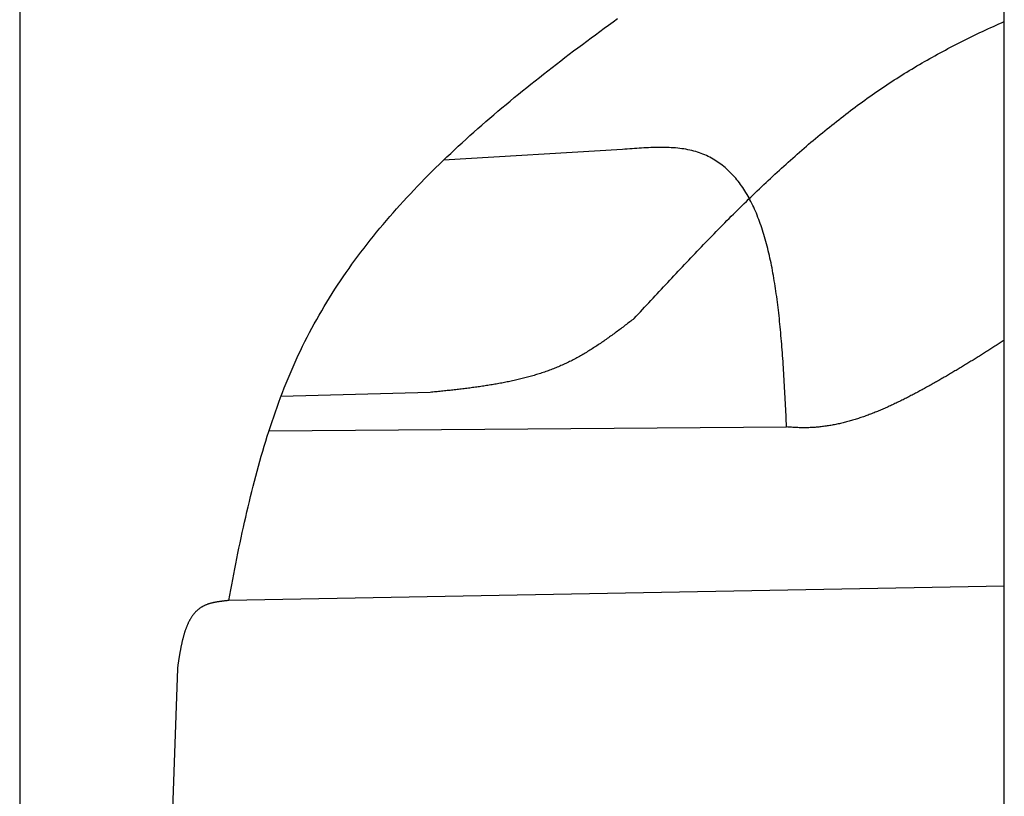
# Model space of a CAD drawing. Extents: x 1073 to 6773, y 5741 to 12416.
# Tile 4 of 55: x 1073 to 1473, y 8741 to 9057. Entities that reach past the tile are written whole.
import ezdxf

# ---------------------------------------------------------------- set-up
doc = ezdxf.new("R2010")
doc.units = 0
doc.layers.get('0').update_dxf_attribs({"linetype": 'CONTINUOUS'})
doc.layers.add('CAR', color=10, linetype='CONTINUOUS')

msp = doc.modelspace()

# ---------------------------------------------------------------- linework, layer by layer
for p, q in [((1072.77, 11915.9), (1072.77, 5915.9)), ((1472.77, 8708.02), (1472.77, 10583.02))]:
    msp.add_line(p, q)
at = {"layer": 'CAR'}
for p, q in [((1317.66, 9004.12), (1245.01, 8999.81)), ((1239.52, 8905.39), (1178.92, 8903.72)), ((1174.08, 8889.84), (1384.33, 8891.38)), ((1472.77, 8826.63), (1157.73, 8820.84)), ((1136.83, 8793.16), (1133.24, 8691.05))]:
    msp.add_line(p, q, dxfattribs=at)
for points in [[(1157.73, 8820.84, 0), (1158.12, 8822.98, 0), (1158.52, 8825.12, 0), (1158.92, 8827.26, 0), (1159.33, 8829.39, 0), (1159.74, 8831.52, 0), (1160.15, 8833.65, 0), (1160.57, 8835.78, 0), (1161, 8837.91, 0), (1161.43, 8840.03, 0), (1161.86, 8842.14, 0), (1162.3, 8844.26, 0), (1162.75, 8846.37, 0), (1163.2, 8848.48, 0), (1163.66, 8850.58, 0), (1164.13, 8852.68, 0), (1164.6, 8854.77, 0), (1165.08, 8856.86, 0), (1165.57, 8858.95, 0), (1166.07, 8861.03, 0), (1166.57, 8863.11, 0), (1167.08, 8865.18, 0), (1167.61, 8867.24, 0), (1168.14, 8869.3, 0), (1168.68, 8871.36, 0), (1169.23, 8873.41, 0), (1169.79, 8875.45, 0), (1170.35, 8877.49, 0), (1170.93, 8879.52, 0), (1171.52, 8881.55, 0), (1172.13, 8883.57, 0), (1172.74, 8885.58, 0), (1173.36, 8887.59, 0), (1174, 8889.58, 0), (1174.64, 8891.58, 0), (1175.3, 8893.56, 0), (1175.97, 8895.54, 0), (1176.66, 8897.51, 0), (1177.36, 8899.47, 0), (1178.07, 8901.42, 0), (1178.79, 8903.37, 0), (1179.53, 8905.31, 0), (1180.28, 8907.24, 0), (1181.05, 8909.16, 0), (1181.83, 8911.07, 0), (1182.63, 8912.97, 0), (1183.44, 8914.87, 0), (1184.26, 8916.75, 0), (1185.11, 8918.63, 0), (1185.96, 8920.49, 0), (1186.84, 8922.35, 0), (1187.73, 8924.2, 0), (1188.64, 8926.03, 0), (1189.56, 8927.86, 0), (1190.5, 8929.68, 0), (1191.46, 8931.48, 0), (1192.44, 8933.28, 0), (1193.43, 8935.07, 0), (1194.44, 8936.84, 0), (1195.46, 8938.61, 0), (1196.5, 8940.37, 0), (1197.56, 8942.12, 0), (1198.63, 8943.86, 0), (1199.72, 8945.59, 0), (1200.82, 8947.31, 0), (1201.94, 8949.02, 0), (1203.07, 8950.72, 0), (1204.22, 8952.42, 0), (1205.38, 8954.1, 0), (1206.56, 8955.78, 0), (1207.75, 8957.45, 0), (1208.96, 8959.11, 0), (1210.18, 8960.76, 0), (1211.41, 8962.4, 0), (1212.66, 8964.04, 0), (1213.92, 8965.66, 0), (1215.2, 8967.28, 0), (1216.48, 8968.89, 0), (1217.79, 8970.49, 0), (1219.1, 8972.09, 0), (1220.43, 8973.68, 0), (1221.77, 8975.26, 0), (1223.12, 8976.83, 0), (1224.48, 8978.4, 0), (1225.86, 8979.96, 0), (1227.25, 8981.51, 0), (1228.65, 8983.05, 0), (1230.06, 8984.59, 0), (1231.49, 8986.12, 0), (1232.92, 8987.64, 0), (1234.37, 8989.16, 0), (1235.82, 8990.67, 0), (1237.29, 8992.17, 0), (1238.77, 8993.67, 0), (1240.26, 8995.16, 0), (1241.76, 8996.65, 0), (1243.27, 8998.13, 0), (1244.79, 8999.6, 0), (1246.32, 9001.07, 0), (1247.86, 9002.53, 0), (1249.41, 9003.98, 0), (1250.97, 9005.43, 0), (1252.54, 9006.88, 0), (1254.12, 9008.32, 0), (1255.7, 9009.75, 0), (1257.3, 9011.18, 0), (1258.9, 9012.6, 0), (1260.52, 9014.02, 0), (1262.14, 9015.43, 0), (1263.77, 9016.84, 0), (1265.4, 9018.24, 0), (1267.05, 9019.64, 0), (1268.7, 9021.04, 0), (1270.36, 9022.43, 0), (1272.03, 9023.81, 0), (1273.7, 9025.19, 0), (1275.38, 9026.57, 0), (1277.07, 9027.94, 0), (1278.77, 9029.31, 0), (1280.47, 9030.68, 0), (1282.18, 9032.04, 0), (1283.89, 9033.4, 0), (1285.61, 9034.75, 0), (1287.34, 9036.1, 0), (1289.07, 9037.45, 0), (1290.81, 9038.79, 0), (1292.55, 9040.13, 0), (1294.3, 9041.47, 0), (1296.06, 9042.81, 0), (1297.81, 9044.14, 0), (1299.58, 9045.47, 0), (1301.35, 9046.79, 0), (1303.12, 9048.11, 0), (1304.9, 9049.43, 0), (1306.68, 9050.75, 0), (1308.46, 9052.07, 0), (1310.25, 9053.38, 0), (1312.04, 9054.69, 0), (1313.84, 9056, 0), (1315.64, 9057.31, 0)], [(1322.43, 8935.44, 0), (1323.28, 8936.36, 0), (1324.13, 8937.27, 0), (1324.98, 8938.19, 0), (1325.83, 8939.1, 0), (1326.67, 8940.02, 0), (1327.52, 8940.94, 0), (1328.37, 8941.85, 0), (1329.22, 8942.77, 0), (1330.07, 8943.68, 0), (1330.92, 8944.59, 0), (1331.77, 8945.51, 0), (1332.62, 8946.42, 0), (1333.47, 8947.33, 0), (1334.32, 8948.25, 0), (1335.17, 8949.16, 0), (1336.03, 8950.07, 0), (1336.88, 8950.98, 0), (1337.73, 8951.89, 0), (1338.58, 8952.8, 0), (1339.44, 8953.71, 0), (1340.29, 8954.62, 0), (1341.14, 8955.52, 0), (1342, 8956.43, 0), (1342.85, 8957.34, 0), (1343.71, 8958.24, 0), (1344.57, 8959.14, 0), (1345.42, 8960.05, 0), (1346.28, 8960.95, 0), (1347.14, 8961.85, 0), (1348, 8962.75, 0), (1348.86, 8963.65, 0), (1349.72, 8964.54, 0), (1350.58, 8965.44, 0), (1351.44, 8966.33, 0), (1352.31, 8967.23, 0), (1353.17, 8968.12, 0), (1354.03, 8969.01, 0), (1354.9, 8969.9, 0), (1355.77, 8970.78, 0), (1356.63, 8971.67, 0), (1357.5, 8972.56, 0), (1358.37, 8973.44, 0), (1359.24, 8974.32, 0), (1360.11, 8975.2, 0), (1360.98, 8976.08, 0), (1361.86, 8976.95, 0), (1362.73, 8977.83, 0), (1363.61, 8978.7, 0), (1364.48, 8979.57, 0), (1365.36, 8980.44, 0), (1366.24, 8981.31, 0), (1367.12, 8982.17, 0), (1368, 8983.04, 0), (1368.88, 8983.9, 0), (1369.77, 8984.76, 0), (1370.65, 8985.61, 0), (1371.54, 8986.47, 0), (1372.43, 8987.32, 0), (1373.32, 8988.17, 0), (1374.21, 8989.02, 0), (1375.1, 8989.86, 0), (1375.99, 8990.71, 0), (1376.89, 8991.55, 0), (1377.79, 8992.39, 0), (1378.68, 8993.22, 0), (1379.58, 8994.05, 0), (1380.48, 8994.89, 0), (1381.39, 8995.71, 0), (1382.29, 8996.54, 0), (1383.2, 8997.36, 0), (1384.11, 8998.18, 0), (1385.02, 8999, 0), (1385.93, 8999.82, 0), (1386.84, 9000.63, 0), (1387.75, 9001.44, 0), (1388.67, 9002.24, 0), (1389.59, 9003.05, 0), (1390.51, 9003.85, 0), (1391.43, 9004.65, 0), (1392.35, 9005.44, 0), (1393.28, 9006.23, 0), (1394.21, 9007.02, 0), (1395.14, 9007.81, 0), (1396.07, 9008.59, 0), (1397, 9009.37, 0), (1397.94, 9010.14, 0), (1398.87, 9010.91, 0), (1399.81, 9011.68, 0), (1400.75, 9012.45, 0), (1401.7, 9013.21, 0), (1402.64, 9013.97, 0), (1403.59, 9014.72, 0), (1404.54, 9015.47, 0), (1405.5, 9016.22, 0), (1406.45, 9016.97, 0), (1407.41, 9017.71, 0), (1408.37, 9018.44, 0), (1409.33, 9019.18, 0), (1410.29, 9019.91, 0), (1411.26, 9020.63, 0), (1412.23, 9021.36, 0), (1413.2, 9022.07, 0), (1414.17, 9022.79, 0), (1415.15, 9023.5, 0), (1416.12, 9024.2, 0), (1417.1, 9024.91, 0), (1418.09, 9025.6, 0), (1419.07, 9026.3, 0), (1420.06, 9026.99, 0), (1421.05, 9027.67, 0), (1422.05, 9028.35, 0), (1423.04, 9029.03, 0), (1424.04, 9029.7, 0), (1425.04, 9030.37, 0), (1426.05, 9031.04, 0), (1427.05, 9031.69, 0), (1428.06, 9032.35, 0), (1429.08, 9033, 0), (1430.09, 9033.65, 0), (1431.11, 9034.29, 0), (1432.13, 9034.93, 0), (1433.15, 9035.56, 0), (1434.18, 9036.19, 0), (1435.21, 9036.81, 0), (1436.24, 9037.43, 0), (1437.28, 9038.04, 0), (1438.31, 9038.65, 0), (1439.35, 9039.26, 0), (1440.39, 9039.86, 0), (1441.44, 9040.46, 0), (1442.49, 9041.06, 0), (1443.54, 9041.65, 0), (1444.59, 9042.23, 0), (1445.64, 9042.81, 0), (1446.7, 9043.39, 0), (1447.76, 9043.96, 0), (1448.82, 9044.53, 0), (1449.89, 9045.1, 0), (1450.96, 9045.66, 0), (1452.03, 9046.22, 0), (1453.1, 9046.77, 0), (1454.17, 9047.32, 0), (1455.25, 9047.87, 0), (1456.33, 9048.41, 0), (1457.41, 9048.95, 0), (1458.49, 9049.49, 0), (1459.58, 9050.02, 0), (1460.67, 9050.55, 0), (1461.76, 9051.07, 0), (1462.85, 9051.59, 0), (1463.94, 9052.11, 0), (1465.04, 9052.62, 0), (1466.14, 9053.14, 0), (1467.24, 9053.64, 0), (1468.34, 9054.15, 0), (1469.45, 9054.65, 0), (1470.55, 9055.14, 0), (1471.66, 9055.64, 0), (1472.77, 9056.13, 0)], [(1384.33, 8891.38, 0), (1384.27, 8892.6, 0), (1384.21, 8893.82, 0), (1384.15, 8895.03, 0), (1384.09, 8896.25, 0), (1384.03, 8897.47, 0), (1383.97, 8898.69, 0), (1383.91, 8899.9, 0), (1383.85, 8901.12, 0), (1383.79, 8902.33, 0), (1383.72, 8903.54, 0), (1383.66, 8904.76, 0), (1383.59, 8905.97, 0), (1383.53, 8907.17, 0), (1383.46, 8908.38, 0), (1383.39, 8909.59, 0), (1383.32, 8910.79, 0), (1383.25, 8911.99, 0), (1383.17, 8913.19, 0), (1383.1, 8914.39, 0), (1383.02, 8915.58, 0), (1382.95, 8916.78, 0), (1382.87, 8917.97, 0), (1382.78, 8919.15, 0), (1382.7, 8920.34, 0), (1382.61, 8921.52, 0), (1382.53, 8922.7, 0), (1382.43, 8923.87, 0), (1382.34, 8925.04, 0), (1382.25, 8926.21, 0), (1382.15, 8927.37, 0), (1382.05, 8928.53, 0), (1381.94, 8929.69, 0), (1381.84, 8930.84, 0), (1381.73, 8931.99, 0), (1381.62, 8933.14, 0), (1381.5, 8934.27, 0), (1381.38, 8935.41, 0), (1381.26, 8936.54, 0), (1381.14, 8937.67, 0), (1381.01, 8938.79, 0), (1380.88, 8939.9, 0), (1380.74, 8941.01, 0), (1380.6, 8942.12, 0), (1380.46, 8943.22, 0), (1380.31, 8944.32, 0), (1380.16, 8945.4, 0), (1380.01, 8946.49, 0), (1379.85, 8947.57, 0), (1379.68, 8948.64, 0), (1379.52, 8949.7, 0), (1379.34, 8950.76, 0), (1379.17, 8951.81, 0), (1378.99, 8952.86, 0), (1378.8, 8953.9, 0), (1378.61, 8954.93, 0), (1378.41, 8955.96, 0), (1378.21, 8956.98, 0), (1378.01, 8957.99, 0), (1377.8, 8959, 0), (1377.58, 8959.99, 0), (1377.36, 8960.98, 0), (1377.13, 8961.96, 0), (1376.9, 8962.94, 0), (1376.66, 8963.91, 0), (1376.42, 8964.86, 0), (1376.17, 8965.81, 0), (1375.92, 8966.76, 0), (1375.66, 8967.69, 0), (1375.39, 8968.62, 0), (1375.12, 8969.53, 0), (1374.84, 8970.44, 0), (1374.55, 8971.34, 0), (1374.26, 8972.23, 0), (1373.96, 8973.11, 0), (1373.66, 8973.98, 0), (1373.35, 8974.84, 0), (1373.03, 8975.7, 0), (1372.71, 8976.54, 0), (1372.37, 8977.37, 0), (1372.04, 8978.2, 0), (1371.69, 8979.01, 0), (1371.34, 8979.81, 0), (1370.98, 8980.61, 0), (1370.61, 8981.39, 0), (1370.24, 8982.16, 0), (1369.85, 8982.92, 0), (1369.46, 8983.67, 0), (1369.07, 8984.42, 0), (1368.66, 8985.14, 0), (1368.25, 8985.86, 0), (1367.83, 8986.57, 0), (1367.4, 8987.26, 0), (1366.96, 8987.95, 0), (1366.52, 8988.62, 0), (1366.06, 8989.28, 0), (1365.6, 8989.93, 0), (1365.13, 8990.57, 0), (1364.65, 8991.19, 0), (1364.16, 8991.8, 0), (1363.67, 8992.4, 0), (1363.16, 8992.99, 0), (1362.65, 8993.56, 0), (1362.12, 8994.13, 0), (1361.59, 8994.67, 0), (1361.05, 8995.21, 0), (1360.5, 8995.73, 0), (1359.94, 8996.24, 0), (1359.37, 8996.74, 0), (1358.79, 8997.22, 0), (1358.2, 8997.69, 0), (1357.6, 8998.15, 0), (1356.99, 8998.59, 0), (1356.38, 8999.02, 0), (1355.75, 8999.43, 0), (1355.11, 8999.83, 0), (1354.46, 9000.21, 0), (1353.8, 9000.58, 0), (1353.13, 9000.94, 0), (1352.46, 9001.28, 0), (1351.77, 9001.61, 0), (1351.07, 9001.92, 0), (1350.35, 9002.21, 0), (1349.63, 9002.49, 0), (1348.9, 9002.76, 0), (1348.16, 9003.01, 0), (1347.4, 9003.24, 0), (1346.64, 9003.46, 0), (1345.86, 9003.66, 0), (1345.07, 9003.85, 0), (1344.27, 9004.02, 0), (1343.46, 9004.18, 0), (1342.64, 9004.31, 0), (1341.8, 9004.44, 0), (1340.96, 9004.54, 0), (1340.11, 9004.64, 0), (1339.24, 9004.72, 0), (1338.37, 9004.79, 0), (1337.49, 9004.84, 0), (1336.6, 9004.88, 0), (1335.7, 9004.92, 0), (1334.8, 9004.94, 0), (1333.89, 9004.95, 0), (1332.97, 9004.95, 0), (1332.04, 9004.94, 0), (1331.11, 9004.93, 0), (1330.17, 9004.9, 0), (1329.23, 9004.87, 0), (1328.28, 9004.83, 0), (1327.33, 9004.79, 0), (1326.38, 9004.74, 0), (1325.42, 9004.68, 0), (1324.45, 9004.62, 0), (1323.49, 9004.56, 0), (1322.52, 9004.49, 0), (1321.55, 9004.42, 0), (1320.58, 9004.35, 0), (1319.61, 9004.27, 0), (1318.64, 9004.2, 0), (1317.66, 9004.12, 0)], [(1322.43, 8935.44, 0), (1321.98, 8935.09, 0), (1321.52, 8934.75, 0), (1321.07, 8934.4, 0), (1320.61, 8934.05, 0), (1320.16, 8933.71, 0), (1319.71, 8933.36, 0), (1319.25, 8933.02, 0), (1318.8, 8932.67, 0), (1318.34, 8932.33, 0), (1317.89, 8931.98, 0), (1317.43, 8931.64, 0), (1316.97, 8931.3, 0), (1316.52, 8930.96, 0), (1316.06, 8930.61, 0), (1315.61, 8930.27, 0), (1315.15, 8929.93, 0), (1314.69, 8929.6, 0), (1314.23, 8929.26, 0), (1313.77, 8928.92, 0), (1313.31, 8928.59, 0), (1312.85, 8928.26, 0), (1312.39, 8927.92, 0), (1311.93, 8927.59, 0), (1311.47, 8927.26, 0), (1311.01, 8926.94, 0), (1310.55, 8926.61, 0), (1310.08, 8926.29, 0), (1309.62, 8925.96, 0), (1309.15, 8925.64, 0), (1308.69, 8925.33, 0), (1308.22, 8925.01, 0), (1307.75, 8924.69, 0), (1307.28, 8924.38, 0), (1306.81, 8924.07, 0), (1306.34, 8923.76, 0), (1305.87, 8923.46, 0), (1305.4, 8923.15, 0), (1304.93, 8922.85, 0), (1304.45, 8922.55, 0), (1303.98, 8922.26, 0), (1303.5, 8921.96, 0), (1303.02, 8921.67, 0), (1302.54, 8921.38, 0), (1302.06, 8921.1, 0), (1301.58, 8920.81, 0), (1301.1, 8920.53, 0), (1300.62, 8920.26, 0), (1300.13, 8919.98, 0), (1299.64, 8919.71, 0), (1299.16, 8919.45, 0), (1298.67, 8919.18, 0), (1298.18, 8918.92, 0), (1297.68, 8918.66, 0), (1297.19, 8918.41, 0), (1296.7, 8918.16, 0), (1296.2, 8917.91, 0), (1295.7, 8917.67, 0), (1295.2, 8917.43, 0), (1294.7, 8917.19, 0), (1294.2, 8916.96, 0), (1293.69, 8916.73, 0), (1293.19, 8916.5, 0), (1292.68, 8916.28, 0), (1292.17, 8916.06, 0), (1291.66, 8915.84, 0), (1291.15, 8915.63, 0), (1290.64, 8915.42, 0), (1290.12, 8915.22, 0), (1289.61, 8915.01, 0), (1289.09, 8914.81, 0), (1288.57, 8914.62, 0), (1288.05, 8914.42, 0), (1287.53, 8914.23, 0), (1287.01, 8914.04, 0), (1286.49, 8913.86, 0), (1285.96, 8913.68, 0), (1285.44, 8913.5, 0), (1284.91, 8913.32, 0), (1284.38, 8913.15, 0), (1283.85, 8912.98, 0), (1283.32, 8912.81, 0), (1282.79, 8912.65, 0), (1282.26, 8912.49, 0), (1281.72, 8912.33, 0), (1281.19, 8912.17, 0), (1280.65, 8912.02, 0), (1280.12, 8911.86, 0), (1279.58, 8911.71, 0), (1279.04, 8911.57, 0), (1278.5, 8911.42, 0), (1277.96, 8911.28, 0), (1277.41, 8911.14, 0), (1276.87, 8911.01, 0), (1276.32, 8910.87, 0), (1275.78, 8910.74, 0), (1275.23, 8910.61, 0), (1274.68, 8910.48, 0), (1274.14, 8910.35, 0), (1273.59, 8910.23, 0), (1273.04, 8910.11, 0), (1272.49, 8909.99, 0), (1271.93, 8909.87, 0), (1271.38, 8909.76, 0), (1270.83, 8909.64, 0), (1270.27, 8909.53, 0), (1269.72, 8909.42, 0), (1269.16, 8909.31, 0), (1268.6, 8909.21, 0), (1268.05, 8909.1, 0), (1267.49, 8909, 0), (1266.93, 8908.9, 0), (1266.37, 8908.8, 0), (1265.81, 8908.7, 0), (1265.25, 8908.61, 0), (1264.69, 8908.51, 0), (1264.12, 8908.42, 0), (1263.56, 8908.33, 0), (1263, 8908.24, 0), (1262.43, 8908.15, 0), (1261.87, 8908.06, 0), (1261.3, 8907.98, 0), (1260.74, 8907.89, 0), (1260.17, 8907.81, 0), (1259.6, 8907.73, 0), (1259.03, 8907.65, 0), (1258.47, 8907.57, 0), (1257.9, 8907.49, 0), (1257.33, 8907.42, 0), (1256.76, 8907.34, 0), (1256.19, 8907.26, 0), (1255.62, 8907.19, 0), (1255.05, 8907.12, 0), (1254.47, 8907.05, 0), (1253.9, 8906.98, 0), (1253.33, 8906.9, 0), (1252.76, 8906.84, 0), (1252.19, 8906.77, 0), (1251.61, 8906.7, 0), (1251.04, 8906.63, 0), (1250.46, 8906.57, 0), (1249.89, 8906.5, 0), (1249.32, 8906.44, 0), (1248.74, 8906.37, 0), (1248.17, 8906.31, 0), (1247.59, 8906.24, 0), (1247.02, 8906.18, 0), (1246.44, 8906.12, 0), (1245.87, 8906.06, 0), (1245.29, 8906, 0), (1244.71, 8905.93, 0), (1244.14, 8905.87, 0), (1243.56, 8905.81, 0), (1242.98, 8905.75, 0), (1242.41, 8905.69, 0), (1241.83, 8905.63, 0), (1241.25, 8905.57, 0), (1240.68, 8905.51, 0), (1240.1, 8905.45, 0), (1239.52, 8905.39, 0)], [(1472.77, 8926.62, 0), (1472.35, 8926.34, 0), (1471.93, 8926.07, 0), (1471.51, 8925.8, 0), (1471.09, 8925.53, 0), (1470.67, 8925.26, 0), (1470.25, 8924.99, 0), (1469.83, 8924.72, 0), (1469.41, 8924.45, 0), (1468.99, 8924.18, 0), (1468.56, 8923.91, 0), (1468.14, 8923.64, 0), (1467.72, 8923.37, 0), (1467.3, 8923.1, 0), (1466.87, 8922.84, 0), (1466.45, 8922.57, 0), (1466.03, 8922.3, 0), (1465.6, 8922.03, 0), (1465.18, 8921.76, 0), (1464.76, 8921.49, 0), (1464.33, 8921.23, 0), (1463.91, 8920.96, 0), (1463.48, 8920.69, 0), (1463.05, 8920.43, 0), (1462.63, 8920.16, 0), (1462.2, 8919.89, 0), (1461.78, 8919.63, 0), (1461.35, 8919.36, 0), (1460.92, 8919.1, 0), (1460.49, 8918.83, 0), (1460.07, 8918.56, 0), (1459.64, 8918.3, 0), (1459.21, 8918.04, 0), (1458.78, 8917.77, 0), (1458.35, 8917.51, 0), (1457.92, 8917.24, 0), (1457.49, 8916.98, 0), (1457.06, 8916.72, 0), (1456.63, 8916.45, 0), (1456.2, 8916.19, 0), (1455.76, 8915.93, 0), (1455.33, 8915.67, 0), (1454.9, 8915.41, 0), (1454.47, 8915.15, 0), (1454.03, 8914.89, 0), (1453.6, 8914.62, 0), (1453.16, 8914.36, 0), (1452.73, 8914.11, 0), (1452.29, 8913.85, 0), (1451.86, 8913.59, 0), (1451.42, 8913.33, 0), (1450.98, 8913.07, 0), (1450.54, 8912.81, 0), (1450.11, 8912.56, 0), (1449.67, 8912.3, 0), (1449.23, 8912.04, 0), (1448.79, 8911.79, 0), (1448.35, 8911.53, 0), (1447.91, 8911.27, 0), (1447.46, 8911.02, 0), (1447.02, 8910.76, 0), (1446.58, 8910.51, 0), (1446.14, 8910.26, 0), (1445.69, 8910, 0), (1445.25, 8909.75, 0), (1444.8, 8909.5, 0), (1444.36, 8909.25, 0), (1443.91, 8908.99, 0), (1443.46, 8908.74, 0), (1443.02, 8908.49, 0), (1442.57, 8908.24, 0), (1442.12, 8907.99, 0), (1441.67, 8907.74, 0), (1441.22, 8907.5, 0), (1440.77, 8907.25, 0), (1440.32, 8907, 0), (1439.87, 8906.75, 0), (1439.41, 8906.51, 0), (1438.96, 8906.26, 0), (1438.51, 8906.02, 0), (1438.05, 8905.77, 0), (1437.6, 8905.53, 0), (1437.14, 8905.28, 0), (1436.68, 8905.04, 0), (1436.23, 8904.8, 0), (1435.77, 8904.56, 0), (1435.31, 8904.32, 0), (1434.85, 8904.08, 0), (1434.39, 8903.84, 0), (1433.93, 8903.6, 0), (1433.47, 8903.37, 0), (1433.01, 8903.13, 0), (1432.54, 8902.9, 0), (1432.08, 8902.66, 0), (1431.62, 8902.43, 0), (1431.15, 8902.2, 0), (1430.69, 8901.97, 0), (1430.22, 8901.74, 0), (1429.76, 8901.51, 0), (1429.29, 8901.29, 0), (1428.82, 8901.06, 0), (1428.36, 8900.84, 0), (1427.89, 8900.62, 0), (1427.42, 8900.4, 0), (1426.95, 8900.18, 0), (1426.48, 8899.97, 0), (1426.01, 8899.75, 0), (1425.54, 8899.54, 0), (1425.06, 8899.33, 0), (1424.59, 8899.12, 0), (1424.12, 8898.91, 0), (1423.65, 8898.7, 0), (1423.17, 8898.5, 0), (1422.7, 8898.29, 0), (1422.22, 8898.09, 0), (1421.75, 8897.89, 0), (1421.27, 8897.7, 0), (1420.79, 8897.5, 0), (1420.32, 8897.31, 0), (1419.84, 8897.12, 0), (1419.36, 8896.93, 0), (1418.88, 8896.75, 0), (1418.4, 8896.56, 0), (1417.92, 8896.38, 0), (1417.44, 8896.2, 0), (1416.96, 8896.02, 0), (1416.48, 8895.85, 0), (1416, 8895.68, 0), (1415.52, 8895.51, 0), (1415.03, 8895.34, 0), (1414.55, 8895.18, 0), (1414.07, 8895.01, 0), (1413.58, 8894.86, 0), (1413.1, 8894.7, 0), (1412.61, 8894.54, 0), (1412.13, 8894.39, 0), (1411.64, 8894.24, 0), (1411.15, 8894.1, 0), (1410.67, 8893.96, 0), (1410.18, 8893.82, 0), (1409.69, 8893.68, 0), (1409.2, 8893.55, 0), (1408.72, 8893.41, 0), (1408.23, 8893.29, 0), (1407.74, 8893.16, 0), (1407.25, 8893.04, 0), (1406.76, 8892.92, 0), (1406.27, 8892.81, 0), (1405.78, 8892.69, 0), (1405.28, 8892.59, 0), (1404.79, 8892.48, 0), (1404.3, 8892.38, 0), (1403.81, 8892.28, 0), (1403.31, 8892.18, 0), (1402.82, 8892.09, 0), (1402.33, 8892, 0), (1401.83, 8891.92, 0), (1401.34, 8891.84, 0), (1400.84, 8891.76, 0), (1400.35, 8891.69, 0), (1399.85, 8891.62, 0), (1399.36, 8891.55, 0), (1398.86, 8891.49, 0), (1398.36, 8891.43, 0), (1397.87, 8891.37, 0), (1397.37, 8891.32, 0), (1396.87, 8891.27, 0), (1396.37, 8891.23, 0), (1395.87, 8891.19, 0), (1395.37, 8891.16, 0), (1394.88, 8891.13, 0), (1394.38, 8891.1, 0), (1393.88, 8891.08, 0), (1393.38, 8891.06, 0), (1392.88, 8891.04, 0), (1392.38, 8891.03, 0), (1391.87, 8891.03, 0), (1391.37, 8891.03, 0), (1390.87, 8891.03, 0), (1390.37, 8891.04, 0), (1389.87, 8891.05, 0), (1389.37, 8891.07, 0), (1388.86, 8891.09, 0), (1388.36, 8891.11, 0), (1387.86, 8891.14, 0), (1387.35, 8891.17, 0), (1386.85, 8891.2, 0), (1386.35, 8891.23, 0), (1385.84, 8891.27, 0), (1385.34, 8891.3, 0), (1384.84, 8891.34, 0), (1384.33, 8891.38, 0)], [(1157.73, 8820.84, 0), (1157.48, 8820.81, 0), (1157.22, 8820.79, 0), (1156.97, 8820.76, 0), (1156.72, 8820.73, 0), (1156.46, 8820.7, 0), (1156.21, 8820.68, 0), (1155.96, 8820.65, 0), (1155.71, 8820.62, 0), (1155.46, 8820.59, 0), (1155.21, 8820.56, 0), (1154.96, 8820.53, 0), (1154.71, 8820.5, 0), (1154.46, 8820.47, 0), (1154.21, 8820.43, 0), (1153.97, 8820.4, 0), (1153.72, 8820.36, 0), (1153.48, 8820.32, 0), (1153.23, 8820.29, 0), (1152.99, 8820.25, 0), (1152.75, 8820.21, 0), (1152.51, 8820.16, 0), (1152.27, 8820.12, 0), (1152.03, 8820.07, 0), (1151.8, 8820.03, 0), (1151.56, 8819.98, 0), (1151.33, 8819.93, 0), (1151.1, 8819.87, 0), (1150.87, 8819.82, 0), (1150.64, 8819.76, 0), (1150.41, 8819.7, 0), (1150.19, 8819.64, 0), (1149.97, 8819.58, 0), (1149.75, 8819.51, 0), (1149.53, 8819.44, 0), (1149.31, 8819.37, 0), (1149.1, 8819.3, 0), (1148.89, 8819.22, 0), (1148.68, 8819.14, 0), (1148.47, 8819.06, 0), (1148.26, 8818.98, 0), (1148.06, 8818.89, 0), (1147.86, 8818.8, 0), (1147.66, 8818.7, 0), (1147.47, 8818.6, 0), (1147.28, 8818.5, 0), (1147.09, 8818.4, 0), (1146.9, 8818.29, 0), (1146.72, 8818.18, 0), (1146.53, 8818.07, 0), (1146.35, 8817.95, 0), (1146.18, 8817.84, 0), (1146, 8817.71, 0), (1145.83, 8817.59, 0), (1145.66, 8817.46, 0), (1145.49, 8817.33, 0), (1145.33, 8817.2, 0), (1145.17, 8817.06, 0), (1145.01, 8816.92, 0), (1144.85, 8816.78, 0), (1144.69, 8816.63, 0), (1144.54, 8816.48, 0), (1144.39, 8816.33, 0), (1144.24, 8816.18, 0), (1144.1, 8816.03, 0), (1143.95, 8815.87, 0), (1143.81, 8815.71, 0), (1143.67, 8815.54, 0), (1143.53, 8815.38, 0), (1143.39, 8815.21, 0), (1143.26, 8815.04, 0), (1143.13, 8814.86, 0), (1143, 8814.69, 0), (1142.87, 8814.51, 0), (1142.75, 8814.33, 0), (1142.62, 8814.14, 0), (1142.5, 8813.96, 0), (1142.38, 8813.77, 0), (1142.26, 8813.58, 0), (1142.15, 8813.39, 0), (1142.03, 8813.19, 0), (1141.92, 8812.99, 0), (1141.81, 8812.8, 0), (1141.7, 8812.59, 0), (1141.59, 8812.39, 0), (1141.49, 8812.19, 0), (1141.38, 8811.98, 0), (1141.28, 8811.77, 0), (1141.18, 8811.56, 0), (1141.08, 8811.34, 0), (1140.98, 8811.13, 0), (1140.89, 8810.91, 0), (1140.79, 8810.69, 0), (1140.7, 8810.47, 0), (1140.61, 8810.25, 0), (1140.52, 8810.02, 0), (1140.43, 8809.8, 0), (1140.35, 8809.57, 0), (1140.26, 8809.34, 0), (1140.18, 8809.11, 0), (1140.09, 8808.87, 0), (1140.01, 8808.64, 0), (1139.93, 8808.4, 0), (1139.85, 8808.16, 0), (1139.78, 8807.92, 0), (1139.7, 8807.68, 0), (1139.63, 8807.44, 0), (1139.55, 8807.2, 0), (1139.48, 8806.95, 0), (1139.41, 8806.7, 0), (1139.34, 8806.46, 0), (1139.27, 8806.21, 0), (1139.2, 8805.95, 0), (1139.13, 8805.7, 0), (1139.07, 8805.45, 0), (1139, 8805.19, 0), (1138.94, 8804.94, 0), (1138.88, 8804.68, 0), (1138.82, 8804.42, 0), (1138.76, 8804.16, 0), (1138.7, 8803.9, 0), (1138.64, 8803.64, 0), (1138.58, 8803.38, 0), (1138.52, 8803.11, 0), (1138.46, 8802.85, 0), (1138.41, 8802.58, 0), (1138.35, 8802.31, 0), (1138.3, 8802.05, 0), (1138.25, 8801.78, 0), (1138.19, 8801.51, 0), (1138.14, 8801.24, 0), (1138.09, 8800.97, 0), (1138.04, 8800.7, 0), (1137.99, 8800.42, 0), (1137.94, 8800.15, 0), (1137.89, 8799.88, 0), (1137.84, 8799.6, 0), (1137.8, 8799.33, 0), (1137.75, 8799.05, 0), (1137.7, 8798.77, 0), (1137.66, 8798.5, 0), (1137.61, 8798.22, 0), (1137.56, 8797.94, 0), (1137.52, 8797.66, 0), (1137.47, 8797.38, 0), (1137.43, 8797.1, 0), (1137.39, 8796.82, 0), (1137.34, 8796.54, 0), (1137.3, 8796.26, 0), (1137.25, 8795.98, 0), (1137.21, 8795.7, 0), (1137.17, 8795.42, 0), (1137.13, 8795.14, 0), (1137.08, 8794.85, 0), (1137.04, 8794.57, 0), (1137, 8794.29, 0), (1136.96, 8794.01, 0), (1136.91, 8793.73, 0), (1136.87, 8793.44, 0), (1136.83, 8793.16, 0)]]:
    msp.add_polyline3d(points, dxfattribs=at)

doc.saveas('drawing.dxf')
